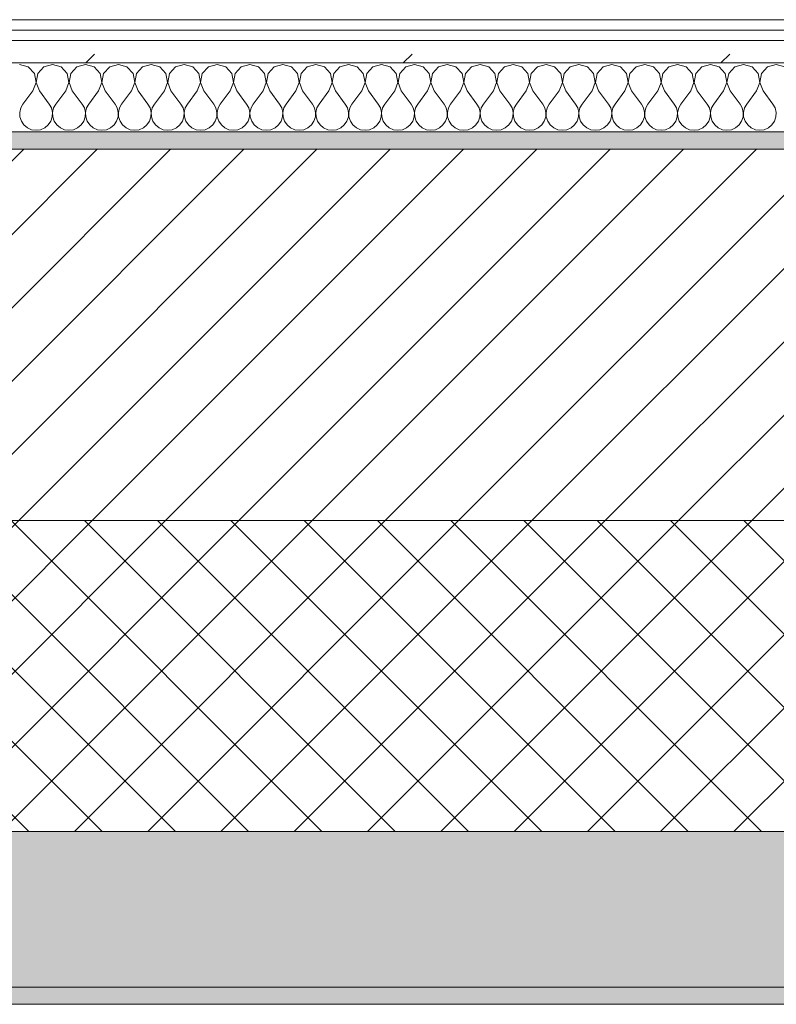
# Model space of a CAD drawing. Header units: millimetres. Extents: x -40968 to 77376, y -17881 to 4746.
# Tile 100 of 180: x -10752 to -10314, y -1699 to -1129. Entities that reach past the tile are written whole.
import ezdxf

# ---------------------------------------------------------------- set-up
doc = ezdxf.new("R2010")
doc.units = ezdxf.units.MM
doc.header["$MEASUREMENT"] = 0
doc.linetypes.add('Wipeout_Contour', pattern=[1000, 0, -1000])
doc.layers.add('12_FAÇ_Façana', color=7, linetype='Continuous')
doc.layers.add('Nuevo_08_E_Envans secs', color=7, linetype='Continuous')
for name, color, linetype, lineweight, true_color in [('12_FAÇ_Façana_Pluma_Nº__102', 7, 'Continuous', 5, 0xcccccc), ('12_FAÇ_Façana_Pluma_Nº__174', 7, 'Continuous', 13, 0xe4ad2c), ('12_FAÇ_Façana_Pluma_Nº__176', 7, 'Continuous', 15, 0x93a0c6), ('Nuevo_08_E_Envans secs_Pluma_Nº__102', 7, 'Continuous', 5, 0xcccccc), ('Nuevo_08_E_Envans secs_Pluma_Nº__171', 171, 'Continuous', 13, 0xaaaaff), ('Nuevo_08_E_Envans secs_Pluma_Nº__177', 7, 'Continuous', 15, 0xf7e046)]:
    doc.layers.add(name, color=color, linetype=linetype, lineweight=lineweight, true_color=true_color)
for name, color, linetype, lineweight in [('12_FAÇ_Façana_Pluma_Nº__2', 8, 'Continuous', 5), ('12_FAÇ_Façana_Pluma_Nº__7', 7, 'Continuous', 5), ('Nuevo_08_E_Envans secs_Pluma_Nº__1', 7, 'Continuous', 5)]:
    doc.layers.add(name, color=color, linetype=linetype, lineweight=lineweight)
pattern_1 = [(45, (0, 0), (-183.848, 183.848), [195, -65]), (45, (7e-14, 183.85), (-183.848, 183.848), [195, -65])]

# ---------------------------------------------------------------- blocks, each defined once
blk = doc.blocks.new('Muro_10_5', base_point=(-12935.93, -1193.98))
at = {"layer": '12_FAÇ_Façana_Pluma_Nº__102', "linetype": 'Continuous', "lineweight": 0, "true_color": 0xe5e5e5}
for points in [[(-12935.93, -1688.98), (-8781.93, -1688.98), (-8781.93, -1598.98), (-12035.86, -1598.98), (-12035.86, -1613.98), (-12435.86, -1613.98), (-12435.86, -1598.98), (-12486.81, -1598.98), (-12486.81, -1613.98), (-12886.81, -1613.98), (-12886.81, -1598.98), (-12935.93, -1598.98)], [(-12935.93, -1698.98), (-8781.93, -1698.98), (-8781.93, -1688.98), (-12935.93, -1688.98)]]:
    blk.add_hatch(color=254, dxfattribs=at).paths.add_polyline_path(points)
at = {"layer": '12_FAÇ_Façana_Pluma_Nº__174', "linetype": 'Continuous', "lineweight": 13, "true_color": 0xe4ad2c}
h = blk.add_hatch(dxfattribs=at)
h.set_pattern_fill('SATE_Aislamiento_0005', color=42, style=0, pattern_type=2)
h.set_pattern_definition([(45, (0, 0), (-21.2132, 21.2132), []), (135, (0, 0), (21.2132, 21.2132), [])])
h.paths.add_polyline_path([(-12035.86, -1598.98), (-8781.93, -1598.98), (-8781.93, -1418.98), (-12035.86, -1418.98)])
at = {"layer": '12_FAÇ_Façana_Pluma_Nº__176', "linetype": 'Continuous', "lineweight": 0, "true_color": 0x495063}
blk.add_hatch(color=251, dxfattribs=at).paths.add_polyline_path([(-11995.86, -1203.98), (-8781.93, -1203.98), (-8781.93, -1193.98), (-11995.86, -1193.98)])
at = {"layer": '12_FAÇ_Façana_Pluma_Nº__2', "linetype": 'Continuous', "lineweight": 5}
h = blk.add_hatch(dxfattribs=at)
h.set_pattern_fill('Ceramic_0005', color=8, style=0, pattern_type=2)
h.set_pattern_definition([(45, (0, 0), (-21.2132, 21.2132), [])])
h.paths.add_polyline_path([(-11995.86, -1418.98), (-8781.93, -1418.98), (-8781.93, -1203.98), (-11995.86, -1203.98)])
at = {"layer": '12_FAÇ_Façana_Pluma_Nº__7', "color": 7, "linetype": 'Continuous', "lineweight": 5}
for p, q in [((-8781.93, -1203.98), (-11995.86, -1203.98)), ((-11995.86, -1418.98), (-8781.93, -1418.98)), ((-12035.86, -1598.98), (-8781.93, -1598.98)), ((-12935.93, -1688.98), (-8781.93, -1688.98))]:
    blk.add_line(p, q, dxfattribs=at)
at = {"layer": '12_FAÇ_Façana_Pluma_Nº__7', "color": 7, "linetype": 'Continuous', "lineweight": 5, "flags": 128}
for points in [[(-8781.93, -1193.98), (-11995.86, -1193.98)], [(-12935.93, -1698.98), (-8781.93, -1698.98)]]:
    blk.add_lwpolyline(points, dxfattribs=at)
blk = doc.blocks.new('*X241')
at = {"layer": 'Nuevo_08_E_Envans secs_Pluma_Nº__102', "color": 254, "linetype": 'Continuous', "lineweight": 5, "true_color": 0xcccccc}
for p, q in [((-10747.37, -1156.35), (-10752.38, -1154.93)), ((-10743.86, -1160.19), (-10747.37, -1156.35)), ((-10738.34, -1156.35), (-10741.85, -1160.19)), ((-10733.33, -1154.93), (-10738.34, -1156.35)), ((-10728.33, -1156.35), (-10733.33, -1154.93)), ((-10724.81, -1160.19), (-10728.33, -1156.35)), ((-10719.29, -1156.35), (-10722.8, -1160.19)), ((-10714.29, -1154.93), (-10719.29, -1156.35)), ((-10709.28, -1156.35), (-10714.29, -1154.93)), ((-10705.77, -1160.19), (-10709.28, -1156.35)), ((-10700.25, -1156.35), (-10703.76, -1160.19)), ((-10695.24, -1154.93), (-10700.25, -1156.35)), ((-10690.23, -1156.35), (-10695.24, -1154.93)), ((-10686.72, -1160.19), (-10690.23, -1156.35)), ((-10681.2, -1156.35), (-10684.71, -1160.19)), ((-10676.19, -1154.93), (-10681.2, -1156.35)), ((-10671.18, -1156.35), (-10676.19, -1154.93)), ((-10667.67, -1160.19), (-10671.18, -1156.35)), ((-10662.15, -1156.35), (-10665.66, -1160.19)), ((-10657.14, -1154.93), (-10662.15, -1156.35)), ((-10652.14, -1156.35), (-10657.14, -1154.93)), ((-10648.62, -1160.19), (-10652.14, -1156.35)), ((-10643.1, -1156.35), (-10646.61, -1160.19)), ((-10638.1, -1154.93), (-10643.1, -1156.35)), ((-10633.09, -1156.35), (-10638.1, -1154.93)), ((-10629.58, -1160.19), (-10633.09, -1156.35)), ((-10624.05, -1156.35), (-10627.57, -1160.19)), ((-10619.05, -1154.93), (-10624.05, -1156.35)), ((-10614.04, -1156.35), (-10619.05, -1154.93)), ((-10610.53, -1160.19), (-10614.04, -1156.35)), ((-10605.01, -1156.35), (-10608.52, -1160.19)), ((-10600, -1154.93), (-10605.01, -1156.35)), ((-10594.99, -1156.35), (-10600, -1154.93)), ((-10591.48, -1160.19), (-10594.99, -1156.35)), ((-10585.96, -1156.35), (-10589.47, -1160.19)), ((-10580.95, -1154.93), (-10585.96, -1156.35)), ((-10575.95, -1156.35), (-10580.95, -1154.93)), ((-10572.43, -1160.19), (-10575.95, -1156.35)), ((-10566.91, -1156.35), (-10570.42, -1160.19)), ((-10561.9, -1154.93), (-10566.91, -1156.35)), ((-10556.9, -1156.35), (-10561.9, -1154.93)), ((-10553.39, -1160.19), (-10556.9, -1156.35)), ((-10547.86, -1156.35), (-10551.38, -1160.19)), ((-10542.86, -1154.93), (-10547.86, -1156.35)), ((-10537.85, -1156.35), (-10542.86, -1154.93)), ((-10534.34, -1160.19), (-10537.85, -1156.35)), ((-10528.82, -1156.35), (-10532.33, -1160.19)), ((-10523.81, -1154.93), (-10528.82, -1156.35)), ((-10518.8, -1156.35), (-10523.81, -1154.93)), ((-10515.29, -1160.19), (-10518.8, -1156.35)), ((-10509.77, -1156.35), (-10513.28, -1160.19)), ((-10504.76, -1154.93), (-10509.77, -1156.35)), ((-10499.75, -1156.35), (-10504.76, -1154.93)), ((-10496.24, -1160.19), (-10499.75, -1156.35)), ((-10490.72, -1156.35), (-10494.23, -1160.19)), ((-10485.71, -1154.93), (-10490.72, -1156.35)), ((-10480.71, -1156.35), (-10485.71, -1154.93)), ((-10477.2, -1160.19), (-10480.71, -1156.35)), ((-10471.67, -1156.35), (-10475.19, -1160.19)), ((-10466.67, -1154.93), (-10471.67, -1156.35)), ((-10461.66, -1156.35), (-10466.67, -1154.93)), ((-10458.15, -1160.19), (-10461.66, -1156.35)), ((-10452.63, -1156.35), (-10456.14, -1160.19)), ((-10447.62, -1154.93), (-10452.63, -1156.35)), ((-10442.61, -1156.35), (-10447.62, -1154.93)), ((-10439.1, -1160.19), (-10442.61, -1156.35)), ((-10433.58, -1156.35), (-10437.09, -1160.19)), ((-10428.57, -1154.93), (-10433.58, -1156.35)), ((-10423.56, -1156.35), (-10428.57, -1154.93)), ((-10420.05, -1160.19), (-10423.56, -1156.35)), ((-10414.53, -1156.35), (-10418.04, -1160.19)), ((-10409.52, -1154.93), (-10414.53, -1156.35)), ((-10404.52, -1156.35), (-10409.52, -1154.93)), ((-10401.01, -1160.19), (-10404.52, -1156.35)), ((-10395.48, -1156.35), (-10398.99, -1160.19)), ((-10390.48, -1154.93), (-10395.48, -1156.35)), ((-10385.47, -1156.35), (-10390.48, -1154.93)), ((-10381.96, -1160.19), (-10385.47, -1156.35)), ((-10376.44, -1156.35), (-10379.95, -1160.19)), ((-10371.43, -1154.93), (-10376.44, -1156.35)), ((-10366.42, -1156.35), (-10371.43, -1154.93)), ((-10362.91, -1160.19), (-10366.42, -1156.35)), ((-10357.39, -1156.35), (-10360.9, -1160.19)), ((-10352.38, -1154.93), (-10357.39, -1156.35)), ((-10347.37, -1156.35), (-10352.38, -1154.93)), ((-10343.86, -1160.19), (-10347.37, -1156.35)), ((-10338.34, -1156.35), (-10341.85, -1160.19)), ((-10333.33, -1154.93), (-10338.34, -1156.35)), ((-10328.33, -1156.35), (-10333.33, -1154.93)), ((-10324.81, -1160.19), (-10328.33, -1156.35)), ((-10319.29, -1156.35), (-10322.8, -1160.19)), ((-10314.29, -1154.93), (-10319.29, -1156.35)), ((-10309.28, -1156.35), (-10314.29, -1154.93)), ((-10742.9, -1165.31), (-10743.86, -1160.19)), ((-10741.85, -1160.19), (-10742.82, -1165.31)), ((-10723.85, -1165.31), (-10724.81, -1160.19)), ((-10722.8, -1160.19), (-10723.77, -1165.31)), ((-10704.8, -1165.31), (-10705.77, -1160.19)), ((-10703.76, -1160.19), (-10704.72, -1165.31)), ((-10685.75, -1165.31), (-10686.72, -1160.19)), ((-10684.71, -1160.19), (-10685.68, -1165.31)), ((-10666.71, -1165.31), (-10667.67, -1160.19)), ((-10665.66, -1160.19), (-10666.63, -1165.31)), ((-10647.66, -1165.31), (-10648.62, -1160.19)), ((-10646.61, -1160.19), (-10647.58, -1165.31)), ((-10628.61, -1165.31), (-10629.58, -1160.19)), ((-10627.57, -1160.19), (-10628.53, -1165.31)), ((-10609.56, -1165.31), (-10610.53, -1160.19)), ((-10608.52, -1160.19), (-10609.49, -1165.31)), ((-10590.51, -1165.31), (-10591.48, -1160.19)), ((-10589.47, -1160.19), (-10590.44, -1165.31)), ((-10571.47, -1165.31), (-10572.43, -1160.19)), ((-10570.42, -1160.19), (-10571.39, -1165.31)), ((-10552.42, -1165.31), (-10553.39, -1160.19)), ((-10551.38, -1160.19), (-10552.34, -1165.31)), ((-10533.37, -1165.31), (-10534.34, -1160.19)), ((-10532.33, -1160.19), (-10533.29, -1165.31)), ((-10514.32, -1165.31), (-10515.29, -1160.19)), ((-10513.28, -1160.19), (-10514.25, -1165.31)), ((-10495.28, -1165.31), (-10496.24, -1160.19)), ((-10494.23, -1160.19), (-10495.2, -1165.31)), ((-10476.23, -1165.31), (-10477.2, -1160.19)), ((-10475.19, -1160.19), (-10476.15, -1165.31)), ((-10457.18, -1165.31), (-10458.15, -1160.19)), ((-10456.14, -1160.19), (-10457.1, -1165.31)), ((-10438.13, -1165.31), (-10439.1, -1160.19)), ((-10437.09, -1160.19), (-10438.06, -1165.31)), ((-10419.09, -1165.31), (-10420.05, -1160.19)), ((-10418.04, -1160.19), (-10419.01, -1165.31)), ((-10400.04, -1165.31), (-10401.01, -1160.19)), ((-10398.99, -1160.19), (-10399.96, -1165.31)), ((-10380.99, -1165.31), (-10381.96, -1160.19)), ((-10379.95, -1160.19), (-10380.91, -1165.31)), ((-10361.94, -1165.31), (-10362.91, -1160.19)), ((-10360.9, -1160.19), (-10361.87, -1165.31)), ((-10342.9, -1165.31), (-10343.86, -1160.19)), ((-10341.85, -1160.19), (-10342.82, -1165.31)), ((-10323.85, -1165.31), (-10324.81, -1160.19)), ((-10322.8, -1160.19), (-10323.77, -1165.31)), ((-10744.76, -1170.17), (-10742.9, -1165.31)), ((-10742.82, -1165.31), (-10740.95, -1170.17)), ((-10725.71, -1170.17), (-10723.85, -1165.31)), ((-10723.77, -1165.31), (-10721.9, -1170.17)), ((-10706.67, -1170.17), (-10704.8, -1165.31)), ((-10704.72, -1165.31), (-10702.86, -1170.17)), ((-10687.62, -1170.17), (-10685.75, -1165.31)), ((-10685.68, -1165.31), (-10683.81, -1170.17)), ((-10668.57, -1170.17), (-10666.71, -1165.31)), ((-10666.63, -1165.31), (-10664.76, -1170.17)), ((-10649.52, -1170.17), (-10647.66, -1165.31)), ((-10647.58, -1165.31), (-10645.71, -1170.17)), ((-10630.48, -1170.17), (-10628.61, -1165.31)), ((-10628.53, -1165.31), (-10626.67, -1170.17)), ((-10611.43, -1170.17), (-10609.56, -1165.31)), ((-10609.49, -1165.31), (-10607.62, -1170.17)), ((-10592.38, -1170.17), (-10590.51, -1165.31)), ((-10590.44, -1165.31), (-10588.57, -1170.17)), ((-10573.33, -1170.17), (-10571.47, -1165.31)), ((-10571.39, -1165.31), (-10569.52, -1170.17)), ((-10554.29, -1170.17), (-10552.42, -1165.31)), ((-10552.34, -1165.31), (-10550.48, -1170.17)), ((-10535.24, -1170.17), (-10533.37, -1165.31)), ((-10533.29, -1165.31), (-10531.43, -1170.17)), ((-10516.19, -1170.17), (-10514.32, -1165.31)), ((-10514.25, -1165.31), (-10512.38, -1170.17)), ((-10497.14, -1170.17), (-10495.28, -1165.31)), ((-10495.2, -1165.31), (-10493.33, -1170.17)), ((-10478.1, -1170.17), (-10476.23, -1165.31)), ((-10476.15, -1165.31), (-10474.29, -1170.17)), ((-10459.05, -1170.17), (-10457.18, -1165.31)), ((-10457.1, -1165.31), (-10455.24, -1170.17)), ((-10440, -1170.17), (-10438.13, -1165.31)), ((-10438.06, -1165.31), (-10436.19, -1170.17)), ((-10420.95, -1170.17), (-10419.09, -1165.31)), ((-10419.01, -1165.31), (-10417.14, -1170.17)), ((-10401.9, -1170.17), (-10400.04, -1165.31)), ((-10399.96, -1165.31), (-10398.1, -1170.17)), ((-10382.86, -1170.17), (-10380.99, -1165.31)), ((-10380.91, -1165.31), (-10379.05, -1170.17)), ((-10363.81, -1170.17), (-10361.94, -1165.31)), ((-10361.87, -1165.31), (-10360, -1170.17)), ((-10344.76, -1170.17), (-10342.9, -1165.31)), ((-10342.82, -1165.31), (-10340.95, -1170.17)), ((-10325.71, -1170.17), (-10323.85, -1165.31)), ((-10323.77, -1165.31), (-10321.9, -1170.17)), ((-10744.76, -1170.17), (-10750.48, -1177.79)), ((-10740.95, -1170.17), (-10735.24, -1177.79)), ((-10725.71, -1170.17), (-10731.43, -1177.79)), ((-10721.9, -1170.17), (-10716.19, -1177.79)), ((-10706.67, -1170.17), (-10712.38, -1177.79)), ((-10702.86, -1170.17), (-10697.14, -1177.79)), ((-10687.62, -1170.17), (-10693.33, -1177.79)), ((-10683.81, -1170.17), (-10678.1, -1177.79)), ((-10668.57, -1170.17), (-10674.29, -1177.79)), ((-10664.76, -1170.17), (-10659.05, -1177.79)), ((-10649.52, -1170.17), (-10655.24, -1177.79)), ((-10645.71, -1170.17), (-10640, -1177.79)), ((-10630.48, -1170.17), (-10636.19, -1177.79)), ((-10626.67, -1170.17), (-10620.95, -1177.79)), ((-10611.43, -1170.17), (-10617.14, -1177.79)), ((-10607.62, -1170.17), (-10601.9, -1177.79)), ((-10592.38, -1170.17), (-10598.1, -1177.79)), ((-10588.57, -1170.17), (-10582.86, -1177.79)), ((-10573.33, -1170.17), (-10579.05, -1177.79)), ((-10569.52, -1170.17), (-10563.81, -1177.79)), ((-10554.29, -1170.17), (-10560, -1177.79)), ((-10550.48, -1170.17), (-10544.76, -1177.79)), ((-10535.24, -1170.17), (-10540.95, -1177.79)), ((-10531.43, -1170.17), (-10525.71, -1177.79)), ((-10516.19, -1170.17), (-10521.9, -1177.79)), ((-10512.38, -1170.17), (-10506.67, -1177.79)), ((-10497.14, -1170.17), (-10502.86, -1177.79)), ((-10493.33, -1170.17), (-10487.62, -1177.79)), ((-10478.1, -1170.17), (-10483.81, -1177.79)), ((-10474.29, -1170.17), (-10468.57, -1177.79)), ((-10459.05, -1170.17), (-10464.76, -1177.79)), ((-10455.24, -1170.17), (-10449.52, -1177.79)), ((-10440, -1170.17), (-10445.71, -1177.79)), ((-10436.19, -1170.17), (-10430.48, -1177.79)), ((-10420.95, -1170.17), (-10426.67, -1177.79)), ((-10417.14, -1170.17), (-10411.43, -1177.79)), ((-10401.9, -1170.17), (-10407.62, -1177.79)), ((-10398.1, -1170.17), (-10392.38, -1177.79)), ((-10382.86, -1170.17), (-10388.57, -1177.79)), ((-10379.05, -1170.17), (-10373.33, -1177.79)), ((-10363.81, -1170.17), (-10369.52, -1177.79)), ((-10360, -1170.17), (-10354.29, -1177.79)), ((-10344.76, -1170.17), (-10350.48, -1177.79)), ((-10340.95, -1170.17), (-10335.24, -1177.79)), ((-10325.71, -1170.17), (-10331.43, -1177.79)), ((-10321.9, -1170.17), (-10316.19, -1177.79)), ((-10750.48, -1177.79), (-10751.75, -1180.08)), ((-10733.97, -1180.08), (-10735.24, -1177.79)), ((-10731.43, -1177.79), (-10732.7, -1180.08)), ((-10714.92, -1180.08), (-10716.19, -1177.79)), ((-10712.38, -1177.79), (-10713.65, -1180.08)), ((-10695.87, -1180.08), (-10697.14, -1177.79)), ((-10693.33, -1177.79), (-10694.6, -1180.08)), ((-10676.82, -1180.08), (-10678.1, -1177.79)), ((-10674.29, -1177.79), (-10675.56, -1180.08)), ((-10657.78, -1180.08), (-10659.05, -1177.79)), ((-10655.24, -1177.79), (-10656.51, -1180.08)), ((-10638.73, -1180.08), (-10640, -1177.79)), ((-10636.19, -1177.79), (-10637.46, -1180.08)), ((-10619.68, -1180.08), (-10620.95, -1177.79)), ((-10617.14, -1177.79), (-10618.41, -1180.08)), ((-10600.63, -1180.08), (-10601.9, -1177.79)), ((-10598.1, -1177.79), (-10599.37, -1180.08)), ((-10581.59, -1180.08), (-10582.86, -1177.79)), ((-10579.05, -1177.79), (-10580.32, -1180.08)), ((-10562.54, -1180.08), (-10563.81, -1177.79)), ((-10560, -1177.79), (-10561.27, -1180.08)), ((-10543.49, -1180.08), (-10544.76, -1177.79)), ((-10540.95, -1177.79), (-10542.22, -1180.08)), ((-10524.44, -1180.08), (-10525.71, -1177.79)), ((-10521.9, -1177.79), (-10523.18, -1180.08)), ((-10505.4, -1180.08), (-10506.67, -1177.79)), ((-10502.86, -1177.79), (-10504.13, -1180.08)), ((-10486.35, -1180.08), (-10487.62, -1177.79)), ((-10483.81, -1177.79), (-10485.08, -1180.08)), ((-10467.3, -1180.08), (-10468.57, -1177.79)), ((-10464.76, -1177.79), (-10466.03, -1180.08)), ((-10448.25, -1180.08), (-10449.52, -1177.79)), ((-10445.71, -1177.79), (-10446.99, -1180.08)), ((-10429.2, -1180.08), (-10430.48, -1177.79)), ((-10426.67, -1177.79), (-10427.94, -1180.08)), ((-10410.16, -1180.08), (-10411.43, -1177.79)), ((-10407.62, -1177.79), (-10408.89, -1180.08)), ((-10391.11, -1180.08), (-10392.38, -1177.79)), ((-10388.57, -1177.79), (-10389.84, -1180.08)), ((-10372.06, -1180.08), (-10373.33, -1177.79)), ((-10369.52, -1177.79), (-10370.8, -1180.08)), ((-10353.01, -1180.08), (-10354.29, -1177.79)), ((-10350.48, -1177.79), (-10351.75, -1180.08)), ((-10333.97, -1180.08), (-10335.24, -1177.79)), ((-10331.43, -1177.79), (-10332.7, -1180.08)), ((-10314.92, -1180.08), (-10316.19, -1177.79)), ((-10751.75, -1180.08), (-10752.34, -1182.64)), ((-10752.34, -1182.64), (-10752.22, -1185.27)), ((-10752.22, -1185.27), (-10751.38, -1187.76)), ((-10734.34, -1187.76), (-10733.5, -1185.27)), ((-10733.37, -1182.64), (-10733.97, -1180.08)), ((-10733.5, -1185.27), (-10733.37, -1182.64)), ((-10732.7, -1180.08), (-10733.29, -1182.64)), ((-10733.29, -1182.64), (-10733.17, -1185.27)), ((-10733.17, -1185.27), (-10732.33, -1187.76)), ((-10715.29, -1187.76), (-10714.45, -1185.27)), ((-10714.32, -1182.64), (-10714.92, -1180.08)), ((-10714.45, -1185.27), (-10714.32, -1182.64)), ((-10713.65, -1180.08), (-10714.25, -1182.64)), ((-10714.25, -1182.64), (-10714.12, -1185.27)), ((-10714.12, -1185.27), (-10713.28, -1187.76)), ((-10696.24, -1187.76), (-10695.4, -1185.27)), ((-10695.28, -1182.64), (-10695.87, -1180.08)), ((-10695.4, -1185.27), (-10695.28, -1182.64)), ((-10694.6, -1180.08), (-10695.2, -1182.64)), ((-10695.2, -1182.64), (-10695.07, -1185.27)), ((-10695.07, -1185.27), (-10694.23, -1187.76)), ((-10677.2, -1187.76), (-10676.36, -1185.27)), ((-10676.23, -1182.64), (-10676.82, -1180.08)), ((-10676.36, -1185.27), (-10676.23, -1182.64)), ((-10675.56, -1180.08), (-10676.15, -1182.64)), ((-10676.15, -1182.64), (-10676.02, -1185.27)), ((-10676.02, -1185.27), (-10675.19, -1187.76)), ((-10658.15, -1187.76), (-10657.31, -1185.27)), ((-10657.18, -1182.64), (-10657.78, -1180.08)), ((-10657.31, -1185.27), (-10657.18, -1182.64)), ((-10656.51, -1180.08), (-10657.1, -1182.64)), ((-10657.1, -1182.64), (-10656.98, -1185.27)), ((-10656.98, -1185.27), (-10656.14, -1187.76)), ((-10639.1, -1187.76), (-10638.26, -1185.27)), ((-10638.13, -1182.64), (-10638.73, -1180.08)), ((-10638.26, -1185.27), (-10638.13, -1182.64)), ((-10637.46, -1180.08), (-10638.06, -1182.64)), ((-10638.06, -1182.64), (-10637.93, -1185.27)), ((-10637.93, -1185.27), (-10637.09, -1187.76)), ((-10620.05, -1187.76), (-10619.21, -1185.27)), ((-10619.09, -1182.64), (-10619.68, -1180.08)), ((-10619.21, -1185.27), (-10619.09, -1182.64)), ((-10618.41, -1180.08), (-10619.01, -1182.64)), ((-10619.01, -1182.64), (-10618.88, -1185.27)), ((-10618.88, -1185.27), (-10618.04, -1187.76)), ((-10601.01, -1187.76), (-10600.17, -1185.27)), ((-10600.04, -1182.64), (-10600.63, -1180.08)), ((-10600.17, -1185.27), (-10600.04, -1182.64)), ((-10599.37, -1180.08), (-10599.96, -1182.64)), ((-10599.96, -1182.64), (-10599.83, -1185.27)), ((-10599.83, -1185.27), (-10598.99, -1187.76)), ((-10581.96, -1187.76), (-10581.12, -1185.27)), ((-10580.99, -1182.64), (-10581.59, -1180.08)), ((-10581.12, -1185.27), (-10580.99, -1182.64)), ((-10580.32, -1180.08), (-10580.91, -1182.64)), ((-10580.91, -1182.64), (-10580.79, -1185.27)), ((-10580.79, -1185.27), (-10579.95, -1187.76)), ((-10562.91, -1187.76), (-10562.07, -1185.27)), ((-10561.94, -1182.64), (-10562.54, -1180.08)), ((-10562.07, -1185.27), (-10561.94, -1182.64)), ((-10561.27, -1180.08), (-10561.87, -1182.64)), ((-10561.87, -1182.64), (-10561.74, -1185.27)), ((-10561.74, -1185.27), (-10560.9, -1187.76)), ((-10543.86, -1187.76), (-10543.02, -1185.27)), ((-10542.9, -1182.64), (-10543.49, -1180.08)), ((-10543.02, -1185.27), (-10542.9, -1182.64)), ((-10542.22, -1180.08), (-10542.82, -1182.64)), ((-10542.82, -1182.64), (-10542.69, -1185.27)), ((-10542.69, -1185.27), (-10541.85, -1187.76)), ((-10524.81, -1187.76), (-10523.98, -1185.27)), ((-10523.85, -1182.64), (-10524.44, -1180.08)), ((-10523.98, -1185.27), (-10523.85, -1182.64)), ((-10523.18, -1180.08), (-10523.77, -1182.64)), ((-10523.77, -1182.64), (-10523.64, -1185.27)), ((-10523.64, -1185.27), (-10522.8, -1187.76)), ((-10505.77, -1187.76), (-10504.93, -1185.27)), ((-10504.8, -1182.64), (-10505.4, -1180.08)), ((-10504.93, -1185.27), (-10504.8, -1182.64)), ((-10504.13, -1180.08), (-10504.72, -1182.64)), ((-10504.72, -1182.64), (-10504.6, -1185.27)), ((-10504.6, -1185.27), (-10503.76, -1187.76)), ((-10486.72, -1187.76), (-10485.88, -1185.27)), ((-10485.75, -1182.64), (-10486.35, -1180.08)), ((-10485.88, -1185.27), (-10485.75, -1182.64)), ((-10485.08, -1180.08), (-10485.68, -1182.64)), ((-10485.68, -1182.64), (-10485.55, -1185.27)), ((-10485.55, -1185.27), (-10484.71, -1187.76)), ((-10467.67, -1187.76), (-10466.83, -1185.27)), ((-10466.71, -1182.64), (-10467.3, -1180.08)), ((-10466.83, -1185.27), (-10466.71, -1182.64)), ((-10466.03, -1180.08), (-10466.63, -1182.64)), ((-10466.63, -1182.64), (-10466.5, -1185.27)), ((-10466.5, -1185.27), (-10465.66, -1187.76)), ((-10448.62, -1187.76), (-10447.78, -1185.27)), ((-10447.66, -1182.64), (-10448.25, -1180.08)), ((-10447.78, -1185.27), (-10447.66, -1182.64)), ((-10446.99, -1180.08), (-10447.58, -1182.64)), ((-10447.58, -1182.64), (-10447.45, -1185.27)), ((-10447.45, -1185.27), (-10446.61, -1187.76)), ((-10429.58, -1187.76), (-10428.74, -1185.27)), ((-10428.61, -1182.64), (-10429.2, -1180.08)), ((-10428.74, -1185.27), (-10428.61, -1182.64)), ((-10427.94, -1180.08), (-10428.53, -1182.64)), ((-10428.53, -1182.64), (-10428.41, -1185.27)), ((-10428.41, -1185.27), (-10427.57, -1187.76)), ((-10410.53, -1187.76), (-10409.69, -1185.27)), ((-10409.56, -1182.64), (-10410.16, -1180.08)), ((-10409.69, -1185.27), (-10409.56, -1182.64)), ((-10408.89, -1180.08), (-10409.49, -1182.64)), ((-10409.49, -1182.64), (-10409.36, -1185.27)), ((-10409.36, -1185.27), (-10408.52, -1187.76)), ((-10391.48, -1187.76), (-10390.64, -1185.27)), ((-10390.51, -1182.64), (-10391.11, -1180.08)), ((-10390.64, -1185.27), (-10390.51, -1182.64)), ((-10389.84, -1180.08), (-10390.44, -1182.64)), ((-10390.44, -1182.64), (-10390.31, -1185.27)), ((-10390.31, -1185.27), (-10389.47, -1187.76)), ((-10372.43, -1187.76), (-10371.59, -1185.27)), ((-10371.47, -1182.64), (-10372.06, -1180.08)), ((-10371.59, -1185.27), (-10371.47, -1182.64)), ((-10370.8, -1180.08), (-10371.39, -1182.64)), ((-10371.39, -1182.64), (-10371.26, -1185.27)), ((-10371.26, -1185.27), (-10370.42, -1187.76)), ((-10353.39, -1187.76), (-10352.55, -1185.27)), ((-10352.42, -1182.64), (-10353.01, -1180.08)), ((-10352.55, -1185.27), (-10352.42, -1182.64)), ((-10351.75, -1180.08), (-10352.34, -1182.64)), ((-10352.34, -1182.64), (-10352.22, -1185.27)), ((-10352.22, -1185.27), (-10351.38, -1187.76)), ((-10334.34, -1187.76), (-10333.5, -1185.27)), ((-10333.37, -1182.64), (-10333.97, -1180.08)), ((-10333.5, -1185.27), (-10333.37, -1182.64)), ((-10332.7, -1180.08), (-10333.29, -1182.64)), ((-10333.29, -1182.64), (-10333.17, -1185.27)), ((-10333.17, -1185.27), (-10332.33, -1187.76)), ((-10315.29, -1187.76), (-10314.45, -1185.27)), ((-10314.32, -1182.64), (-10314.92, -1180.08)), ((-10314.45, -1185.27), (-10314.32, -1182.64)), ((-10751.38, -1187.76), (-10749.89, -1189.92)), ((-10749.89, -1189.92), (-10747.86, -1191.6)), ((-10737.85, -1191.6), (-10735.83, -1189.92)), ((-10735.83, -1189.92), (-10734.34, -1187.76)), ((-10732.33, -1187.76), (-10730.84, -1189.92)), ((-10730.84, -1189.92), (-10728.82, -1191.6)), ((-10718.8, -1191.6), (-10716.78, -1189.92)), ((-10716.78, -1189.92), (-10715.29, -1187.76)), ((-10713.28, -1187.76), (-10711.79, -1189.92)), ((-10711.79, -1189.92), (-10709.77, -1191.6)), ((-10699.75, -1191.6), (-10697.73, -1189.92)), ((-10697.73, -1189.92), (-10696.24, -1187.76)), ((-10694.23, -1187.76), (-10692.74, -1189.92)), ((-10692.74, -1189.92), (-10690.72, -1191.6)), ((-10680.71, -1191.6), (-10678.68, -1189.92)), ((-10678.68, -1189.92), (-10677.2, -1187.76)), ((-10675.19, -1187.76), (-10673.7, -1189.92)), ((-10673.7, -1189.92), (-10671.67, -1191.6)), ((-10661.66, -1191.6), (-10659.64, -1189.92)), ((-10659.64, -1189.92), (-10658.15, -1187.76)), ((-10656.14, -1187.76), (-10654.65, -1189.92)), ((-10654.65, -1189.92), (-10652.63, -1191.6)), ((-10642.61, -1191.6), (-10640.59, -1189.92)), ((-10640.59, -1189.92), (-10639.1, -1187.76)), ((-10637.09, -1187.76), (-10635.6, -1189.92)), ((-10635.6, -1189.92), (-10633.58, -1191.6)), ((-10623.56, -1191.6), (-10621.54, -1189.92)), ((-10621.54, -1189.92), (-10620.05, -1187.76)), ((-10618.04, -1187.76), (-10616.55, -1189.92)), ((-10616.55, -1189.92), (-10614.53, -1191.6)), ((-10604.52, -1191.6), (-10602.49, -1189.92)), ((-10602.49, -1189.92), (-10601.01, -1187.76)), ((-10598.99, -1187.76), (-10597.51, -1189.92)), ((-10597.51, -1189.92), (-10595.48, -1191.6)), ((-10585.47, -1191.6), (-10583.45, -1189.92)), ((-10583.45, -1189.92), (-10581.96, -1187.76)), ((-10579.95, -1187.76), (-10578.46, -1189.92)), ((-10578.46, -1189.92), (-10576.44, -1191.6)), ((-10566.42, -1191.6), (-10564.4, -1189.92)), ((-10564.4, -1189.92), (-10562.91, -1187.76)), ((-10560.9, -1187.76), (-10559.41, -1189.92)), ((-10559.41, -1189.92), (-10557.39, -1191.6)), ((-10547.37, -1191.6), (-10545.35, -1189.92)), ((-10545.35, -1189.92), (-10543.86, -1187.76)), ((-10541.85, -1187.76), (-10540.36, -1189.92)), ((-10540.36, -1189.92), (-10538.34, -1191.6)), ((-10528.33, -1191.6), (-10526.3, -1189.92)), ((-10526.3, -1189.92), (-10524.81, -1187.76)), ((-10522.8, -1187.76), (-10521.32, -1189.92)), ((-10521.32, -1189.92), (-10519.29, -1191.6)), ((-10509.28, -1191.6), (-10507.26, -1189.92)), ((-10507.26, -1189.92), (-10505.77, -1187.76)), ((-10503.76, -1187.76), (-10502.27, -1189.92)), ((-10502.27, -1189.92), (-10500.25, -1191.6)), ((-10490.23, -1191.6), (-10488.21, -1189.92)), ((-10488.21, -1189.92), (-10486.72, -1187.76)), ((-10484.71, -1187.76), (-10483.22, -1189.92)), ((-10483.22, -1189.92), (-10481.2, -1191.6)), ((-10471.18, -1191.6), (-10469.16, -1189.92)), ((-10469.16, -1189.92), (-10467.67, -1187.76)), ((-10465.66, -1187.76), (-10464.17, -1189.92)), ((-10464.17, -1189.92), (-10462.15, -1191.6)), ((-10452.14, -1191.6), (-10450.11, -1189.92)), ((-10450.11, -1189.92), (-10448.62, -1187.76)), ((-10446.61, -1187.76), (-10445.13, -1189.92)), ((-10445.13, -1189.92), (-10443.1, -1191.6)), ((-10433.09, -1191.6), (-10431.06, -1189.92)), ((-10431.06, -1189.92), (-10429.58, -1187.76)), ((-10427.57, -1187.76), (-10426.08, -1189.92)), ((-10426.08, -1189.92), (-10424.05, -1191.6)), ((-10414.04, -1191.6), (-10412.02, -1189.92)), ((-10412.02, -1189.92), (-10410.53, -1187.76)), ((-10408.52, -1187.76), (-10407.03, -1189.92)), ((-10407.03, -1189.92), (-10405.01, -1191.6)), ((-10394.99, -1191.6), (-10392.97, -1189.92)), ((-10392.97, -1189.92), (-10391.48, -1187.76)), ((-10389.47, -1187.76), (-10387.98, -1189.92)), ((-10387.98, -1189.92), (-10385.96, -1191.6)), ((-10375.95, -1191.6), (-10373.92, -1189.92)), ((-10373.92, -1189.92), (-10372.43, -1187.76)), ((-10370.42, -1187.76), (-10368.94, -1189.92)), ((-10368.94, -1189.92), (-10366.91, -1191.6)), ((-10356.9, -1191.6), (-10354.87, -1189.92)), ((-10354.87, -1189.92), (-10353.39, -1187.76)), ((-10351.38, -1187.76), (-10349.89, -1189.92)), ((-10349.89, -1189.92), (-10347.86, -1191.6)), ((-10337.85, -1191.6), (-10335.83, -1189.92)), ((-10335.83, -1189.92), (-10334.34, -1187.76)), ((-10332.33, -1187.76), (-10330.84, -1189.92)), ((-10330.84, -1189.92), (-10328.82, -1191.6)), ((-10318.8, -1191.6), (-10316.78, -1189.92)), ((-10316.78, -1189.92), (-10315.29, -1187.76)), ((-10747.86, -1191.6), (-10745.46, -1192.66)), ((-10745.46, -1192.66), (-10742.86, -1193.02)), ((-10742.86, -1193.02), (-10740.25, -1192.66)), ((-10740.25, -1192.66), (-10737.85, -1191.6)), ((-10728.82, -1191.6), (-10726.41, -1192.66)), ((-10726.41, -1192.66), (-10723.81, -1193.02)), ((-10723.81, -1193.02), (-10721.21, -1192.66)), ((-10721.21, -1192.66), (-10718.8, -1191.6)), ((-10709.77, -1191.6), (-10707.36, -1192.66)), ((-10707.36, -1192.66), (-10704.76, -1193.02)), ((-10704.76, -1193.02), (-10702.16, -1192.66)), ((-10702.16, -1192.66), (-10699.75, -1191.6)), ((-10690.72, -1191.6), (-10688.32, -1192.66)), ((-10688.32, -1192.66), (-10685.71, -1193.02)), ((-10685.71, -1193.02), (-10683.11, -1192.66)), ((-10683.11, -1192.66), (-10680.71, -1191.6)), ((-10671.67, -1191.6), (-10669.27, -1192.66)), ((-10669.27, -1192.66), (-10666.67, -1193.02)), ((-10666.67, -1193.02), (-10664.06, -1192.66)), ((-10664.06, -1192.66), (-10661.66, -1191.6)), ((-10652.63, -1191.6), (-10650.22, -1192.66)), ((-10650.22, -1192.66), (-10647.62, -1193.02)), ((-10647.62, -1193.02), (-10645.02, -1192.66)), ((-10645.02, -1192.66), (-10642.61, -1191.6)), ((-10633.58, -1191.6), (-10631.17, -1192.66)), ((-10631.17, -1192.66), (-10628.57, -1193.02)), ((-10628.57, -1193.02), (-10625.97, -1192.66)), ((-10625.97, -1192.66), (-10623.56, -1191.6)), ((-10614.53, -1191.6), (-10612.13, -1192.66)), ((-10612.13, -1192.66), (-10609.52, -1193.02)), ((-10609.52, -1193.02), (-10606.92, -1192.66)), ((-10606.92, -1192.66), (-10604.52, -1191.6)), ((-10595.48, -1191.6), (-10593.08, -1192.66)), ((-10593.08, -1192.66), (-10590.48, -1193.02)), ((-10590.48, -1193.02), (-10587.87, -1192.66)), ((-10587.87, -1192.66), (-10585.47, -1191.6)), ((-10576.44, -1191.6), (-10574.03, -1192.66)), ((-10574.03, -1192.66), (-10571.43, -1193.02)), ((-10571.43, -1193.02), (-10568.83, -1192.66)), ((-10568.83, -1192.66), (-10566.42, -1191.6)), ((-10557.39, -1191.6), (-10554.98, -1192.66)), ((-10554.98, -1192.66), (-10552.38, -1193.02)), ((-10552.38, -1193.02), (-10549.78, -1192.66)), ((-10549.78, -1192.66), (-10547.37, -1191.6)), ((-10538.34, -1191.6), (-10535.94, -1192.66)), ((-10535.94, -1192.66), (-10533.33, -1193.02)), ((-10533.33, -1193.02), (-10530.73, -1192.66)), ((-10530.73, -1192.66), (-10528.33, -1191.6)), ((-10519.29, -1191.6), (-10516.89, -1192.66)), ((-10516.89, -1192.66), (-10514.29, -1193.02)), ((-10514.29, -1193.02), (-10511.68, -1192.66)), ((-10511.68, -1192.66), (-10509.28, -1191.6)), ((-10500.25, -1191.6), (-10497.84, -1192.66)), ((-10497.84, -1192.66), (-10495.24, -1193.02)), ((-10495.24, -1193.02), (-10492.64, -1192.66)), ((-10492.64, -1192.66), (-10490.23, -1191.6)), ((-10481.2, -1191.6), (-10478.79, -1192.66)), ((-10478.79, -1192.66), (-10476.19, -1193.02)), ((-10476.19, -1193.02), (-10473.59, -1192.66)), ((-10473.59, -1192.66), (-10471.18, -1191.6)), ((-10462.15, -1191.6), (-10459.75, -1192.66)), ((-10459.75, -1192.66), (-10457.14, -1193.02)), ((-10457.14, -1193.02), (-10454.54, -1192.66)), ((-10454.54, -1192.66), (-10452.14, -1191.6)), ((-10443.1, -1191.6), (-10440.7, -1192.66)), ((-10440.7, -1192.66), (-10438.1, -1193.02)), ((-10438.1, -1193.02), (-10435.49, -1192.66)), ((-10435.49, -1192.66), (-10433.09, -1191.6)), ((-10424.05, -1191.6), (-10421.65, -1192.66)), ((-10421.65, -1192.66), (-10419.05, -1193.02)), ((-10419.05, -1193.02), (-10416.45, -1192.66)), ((-10416.45, -1192.66), (-10414.04, -1191.6)), ((-10405.01, -1191.6), (-10402.6, -1192.66)), ((-10402.6, -1192.66), (-10400, -1193.02)), ((-10400, -1193.02), (-10397.4, -1192.66)), ((-10397.4, -1192.66), (-10394.99, -1191.6)), ((-10385.96, -1191.6), (-10383.55, -1192.66)), ((-10383.55, -1192.66), (-10380.95, -1193.02)), ((-10380.95, -1193.02), (-10378.35, -1192.66)), ((-10378.35, -1192.66), (-10375.95, -1191.6)), ((-10366.91, -1191.6), (-10364.51, -1192.66)), ((-10364.51, -1192.66), (-10361.9, -1193.02)), ((-10361.9, -1193.02), (-10359.3, -1192.66)), ((-10359.3, -1192.66), (-10356.9, -1191.6)), ((-10347.86, -1191.6), (-10345.46, -1192.66)), ((-10345.46, -1192.66), (-10342.86, -1193.02)), ((-10342.86, -1193.02), (-10340.25, -1192.66)), ((-10340.25, -1192.66), (-10337.85, -1191.6)), ((-10328.82, -1191.6), (-10326.41, -1192.66)), ((-10326.41, -1192.66), (-10323.81, -1193.02)), ((-10323.81, -1193.02), (-10321.21, -1192.66)), ((-10321.21, -1192.66), (-10318.8, -1191.6))]:
    blk.add_line(p, q, dxfattribs=at)
blk = doc.blocks.new('Muro_94_5', base_point=(-8781.93, -1193.98))
at = {"layer": 'Nuevo_08_E_Envans secs_Pluma_Nº__1', "color": 7, "linetype": 'Continuous', "lineweight": 5, "flags": 128}
blk.add_lwpolyline([(-12035.86, -1193.98), (-8781.93, -1193.98)], dxfattribs=at)
at = {"color": 254, "linetype": 'Wipeout_Contour', "lineweight": 0, "ltscale": 41757.661054}
blk.add_wipeout([(-11970.86, -1134.98), (-8781.93, -1134.98), (-8781.93, -1128.98), (-11970.86, -1128.98)], dxfattribs=at).dxf.layer = 'Nuevo_08_E_Envans secs'
at = {"color": 254, "linetype": 'Wipeout_Contour', "lineweight": 0, "ltscale": 41788.485381}
blk.add_wipeout([(-11982.86, -1153.98), (-8781.93, -1153.98), (-8781.93, -1140.98), (-11982.86, -1140.98)], dxfattribs=at).dxf.layer = 'Nuevo_08_E_Envans secs'
at = {"layer": 'Nuevo_08_E_Envans secs_Pluma_Nº__171', "linetype": 'Continuous', "lineweight": 13, "true_color": 0xaaaaff}
h = blk.add_hatch(dxfattribs=at)
h.set_pattern_fill('Panellat_HPL_0005', color=161, style=0, pattern_type=2)
h.set_pattern_definition(pattern_1)
h.paths.add_polyline_path([(-11970.86, -1134.98), (-8781.93, -1134.98), (-8781.93, -1128.98), (-11970.86, -1128.98)])
at = {"layer": 'Nuevo_08_E_Envans secs_Pluma_Nº__177', "linetype": 'Continuous', "lineweight": 15, "true_color": 0xf7e046}
h = blk.add_hatch(dxfattribs=at)
h.set_pattern_fill('Panellat_HPL_0005', color=53, style=0, pattern_type=2)
h.set_pattern_definition(pattern_1)
h.paths.add_polyline_path([(-11982.86, -1153.98), (-8781.93, -1153.98), (-8781.93, -1140.98), (-11982.86, -1140.98)])
at = {"layer": 'Nuevo_08_E_Envans secs_Pluma_Nº__1', "color": 7, "linetype": 'Continuous', "lineweight": 5}
for p, q in [((-8781.93, -1134.98), (-11976.86, -1134.98)), ((-8781.93, -1140.98), (-11982.86, -1140.98)), ((-8781.93, -1153.98), (-11995.86, -1153.98))]:
    blk.add_line(p, q, dxfattribs=at)
at = {"layer": 'Nuevo_08_E_Envans secs_Pluma_Nº__1', "color": 7, "linetype": 'Continuous', "lineweight": 5, "flags": 128}
blk.add_lwpolyline([(-8781.93, -1128.98), (-11970.86, -1128.98)], dxfattribs=at)
at = {"layer": 'Nuevo_08_E_Envans secs', "color": 7, "lineweight": 20}
blk.add_blockref('*X241', (0, 0), dxfattribs=at)

msp = doc.modelspace()

# ---------------------------------------------------------------- block references
at = {"layer": '12_FAÇ_Façana', "color": 7, "lineweight": 20}
msp.add_blockref('Muro_10_5', (-12935.93, -1193.98), dxfattribs=at)

# ---------------------------------------------------------------- next in the draw order: block references
at = {"layer": 'Nuevo_08_E_Envans secs', "color": 7, "lineweight": 20}
msp.add_blockref('Muro_94_5', (-8781.93, -1193.98), dxfattribs=at)

doc.saveas('drawing.dxf')
